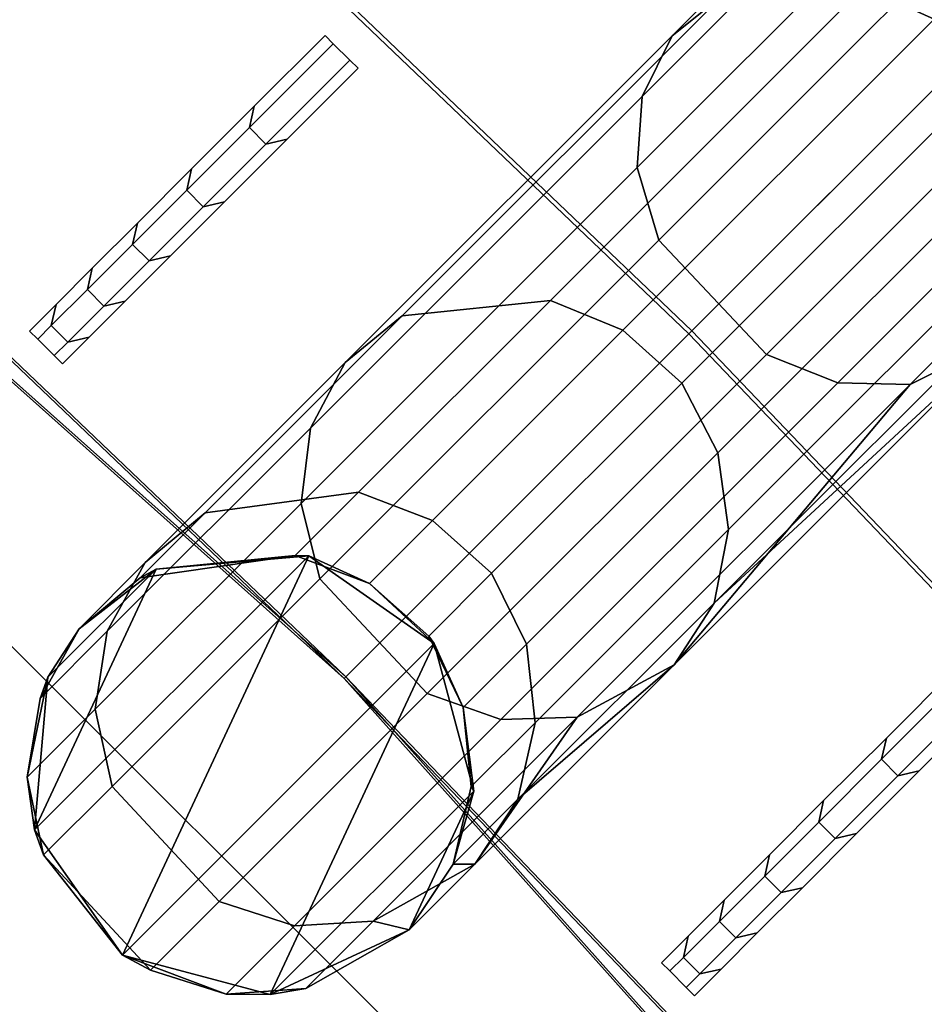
# Model space of a CAD drawing. Header units: inches. Extents: x 0 to 63.6, y -63.6 to 0.
# Tile 109 of 164: x 25.148 to 25.35, y -38.492 to -38.272. Entities that reach past the tile are written whole.
import ezdxf

# ---------------------------------------------------------------- set-up
doc = ezdxf.new("R2010")
doc.units = ezdxf.units.IN
doc.header["$LTSCALE"] = 0.03937
doc.header["$MEASUREMENT"] = 0
for name, color, linetype in [('A-FURN-3-ST', 151, 'Continuous'), ('A-FURN-3-ST-SEAM', 250, 'Continuous'), ('A-FURN-3-STITCH', 15, 'Continuous')]:
    doc.layers.add(name, color=color, linetype=linetype)

msp = doc.modelspace()

# ---------------------------------------------------------------- meshes
at = {"layer": 'A-FURN-3-ST'}
mesh = msp.add_polyface(dxfattribs=at)
corners = [(21.80814, -34.83417, 5), (43.03814, -17.43007, 5), (23.10391, -35.86267, 5), (25.77044, -37.86917, 17.96252), (27.1336, -38.88417, 18), (25.97176, -37.66786, 18), (24.56356, -36.71633, 17.96252), (24.75544, -36.50601, 18), (23.30516, -35.61996, 17.96252), (23.48721, -35.40107, 18), (21.99788, -34.58235, 17.96252), (22.16973, -34.35536, 18), (20.64447, -33.60568, 17.96252), (20.80574, -33.37106, 18), (20.49419, -33.82431, 17.85263), (21.83775, -34.79387, 17.85263), (23.13551, -35.82393, 17.85263), (24.38475, -36.91232, 17.85263), (25.58285, -38.05676, 17.85263), (26.72729, -39.25486, 17.85263), (26.92328, -39.07605, 17.96252), (20.36514, -34.01205, 17.67782), (21.70024, -34.97551, 17.67782), (22.98983, -35.99908, 17.67782), (24.2312, -37.08062, 17.67782), (25.42176, -38.21786, 17.67782), (21.5284, -35.2025, 17.1847), (20.71007, -34.64717, 16.9), (22.05432, -35.65611, 16.9), (22.80777, -36.21796, 17.1847), (23.34948, -36.72733, 16.9), (24.03931, -37.29094, 17.1847), (24.59269, -37.85844, 16.9), (25.22044, -38.41917, 17.1847), (25.78117, -39.04692, 16.9), (25.29815, -38.34146, 17.45), (24.11338, -37.20976, 17.45), (22.87804, -36.13347, 17.45), (21.59473, -35.11488, 17.45), (24.59269, -37.85844, 5.5), (23.34948, -36.72733, 5.5), (22.05432, -35.65611, 5.5), (20.71007, -34.64717, 5.5), (25.54749, -38.09212, 5), (26.54884, -39.41735, 5.03806), (25.41219, -38.22742, 5.03806), (24.35123, -36.94942, 5), (24.22226, -37.09077, 5.03806), (22.98155, -36.00978, 5.03806), (21.69265, -34.98672, 5.03806), (20.46666, -33.86606, 5), (21.52931, -35.20246, 5.30866), (22.80851, -36.21782, 5.30866), (24.03988, -37.29067, 5.30866), (25.22085, -38.41876, 5.30866), (25.78117, -39.04692, 5.5), (25.29749, -38.34212, 5.14645), (24.11293, -37.2106, 5.14645), (22.87782, -36.13449, 5.14645), (21.59474, -35.11605, 5.14645), (39.26764, -14.96578, 18)]
mesh.append_faces([[corners[k] for k in face] for face in [(0, 1, 2), (3, 4, 5), (3, 5, 6), (6, 5, 7), (6, 7, 8), (8, 7, 9), (8, 9, 10), (10, 9, 11), (10, 11, 12), (12, 11, 13), (12, 14, 15, 10), (10, 15, 16, 8), (8, 16, 17, 6), (6, 17, 18, 3), (3, 18, 19, 20), (14, 21, 22, 15), (15, 22, 23, 16), (16, 23, 24, 17), (17, 24, 25, 18), (26, 27, 28), (26, 28, 29), (29, 28, 30), (29, 30, 31), (31, 30, 32), (31, 32, 33), (33, 32, 34), (35, 25, 24, 36), (36, 24, 23, 37), (37, 23, 22, 38), (33, 35, 36, 31), (31, 36, 37, 29), (29, 37, 38, 26), (39, 34, 32), (39, 32, 40), (40, 32, 30), (40, 30, 41), (41, 30, 28), (41, 28, 42), (42, 28, 27), (43, 44, 45), (43, 45, 46), (46, 45, 47), (46, 47, 2), (2, 47, 48), (2, 48, 0), (0, 48, 49), (0, 49, 50), (42, 51, 41), (41, 51, 52), (41, 52, 40), (40, 52, 53), (40, 53, 39), (39, 53, 54), (39, 54, 55), (56, 54, 53, 57), (57, 53, 52, 58), (58, 52, 51, 59), (45, 56, 57, 47), (47, 57, 58, 48), (48, 58, 59, 49), (9, 60, 11)]])
mesh = msp.add_polyface(dxfattribs=at)
corners = [(62.10954, -52.23751, 5), (34.20965, -52.01859, 5), (33.64182, -50.46476, 5), (61.66545, -50.03904, 5), (33.00345, -48.93856, 5), (61.14356, -47.85773, 5), (32.29588, -47.44317, 5), (31.5206, -45.98175, 5), (60.54454, -45.69632, 5), (30.67924, -44.55735, 5), (59.86914, -43.55755, 5), (29.77355, -43.17295, 5), (28.80544, -41.83147, 5), (59.11821, -41.44412, 5), (27.77694, -40.53571, 5), (58.29271, -39.35868, 5), (26.69019, -39.28838, 5), (25.54749, -38.09212, 5), (57.39366, -37.30388, 5), (24.35123, -36.94942, 5), (23.10391, -35.86267, 5), (51.83822, -27.57852, 5), (53.08614, -29.44217, 5), (54.26709, -31.34896, 5), (34.50898, -51.91947, 17.96252), (34.77856, -51.82791, 18), (33.9362, -50.35182, 17.96252), (34.20131, -50.24802, 18), (33.29225, -48.81203, 17.96252), (33.55233, -48.6962, 18), (32.57849, -47.30335, 17.96252), (32.83298, -47.17573, 18), (32.34133, -47.42226, 17.85263), (33.04991, -48.91997, 17.85263), (33.68917, -50.44855, 17.85263), (34.25777, -52.00479, 17.85263), (32.8418, -49.01266, 17.67782), (33.47703, -50.53161, 17.67782), (34.04206, -52.07805, 17.67782), (32.58172, -49.12849, 17.1847), (33.02964, -50.27878, 16.9), (33.21193, -50.63541, 17.1847), (33.62299, -51.85132, 16.9), (33.77248, -52.1696, 17.1847), (33.87653, -52.13426, 17.45), (33.31425, -50.59534, 17.45), (32.68211, -49.08378, 17.45), (33.62299, -51.85132, 5.5), (33.02964, -50.27878, 5.5), (32.36279, -48.73596, 5.5), (34.02848, -52.08013, 5.03806), (33.46365, -50.53454, 5.03806), (32.82866, -49.01641, 5.03806), (32.58148, -49.12652, 5.30866), (33.21169, -50.63321, 5.30866), (33.77226, -52.16717, 5.30866), (33.87489, -52.13231, 5.14645), (33.31261, -50.59369, 5.14645), (32.68049, -49.08242, 5.14645), (61.07059, -50.16845, 18), (60.5537, -48.00828, 18), (59.96043, -45.86783, 18), (32.04478, -45.68979, 18), (31.18937, -44.24149, 18), (59.29152, -43.7498, 18), (30.26855, -42.83387, 18), (58.54782, -41.65686, 18), (29.28425, -41.46989, 18), (28.23854, -40.1524, 18), (57.73027, -39.59165, 18), (27.1336, -38.88417, 18), (25.97176, -37.66786, 18), (56.8399, -37.55677, 18), (24.75544, -36.50601, 18), (55.87783, -35.55479, 18), (23.48721, -35.40107, 18), (53.74354, -31.6596, 18), (52.57401, -29.7713, 18), (51.33816, -27.92572, 18)]
mesh.append_faces([[corners[k] for k in face] for face in [(0, 1, 2), (3, 2, 4), (5, 4, 6), (5, 6, 7), (8, 7, 9), (10, 9, 11), (10, 11, 12), (13, 12, 14), (15, 14, 16), (15, 16, 17), (18, 17, 19), (18, 19, 20), (20, 21, 22), (20, 22, 23), (24, 25, 26), (26, 25, 27), (26, 27, 28), (28, 27, 29), (28, 29, 30), (30, 29, 31), (30, 32, 33, 28), (28, 33, 34, 26), (26, 34, 35, 24), (33, 36, 37, 34), (34, 37, 38, 35), (39, 40, 41), (41, 40, 42), (41, 42, 43), (44, 38, 37, 45), (45, 37, 36, 46), (43, 44, 45, 41), (41, 45, 46, 39), (47, 42, 48), (48, 42, 40), (48, 40, 49), (1, 50, 2), (2, 50, 51), (2, 51, 4), (4, 51, 52), (4, 52, 6), (48, 53, 54), (48, 54, 47), (47, 54, 55), (56, 55, 54, 57), (57, 54, 53, 58), (50, 56, 57, 51), (51, 57, 58, 52), (27, 59, 29), (29, 60, 31), (31, 61, 62), (62, 61, 63), (63, 64, 65), (65, 66, 67), (67, 66, 68), (68, 69, 70), (70, 69, 71), (71, 72, 73), (73, 74, 75), (76, 77, 75), (75, 77, 78)]])
mesh = msp.add_polyface(dxfattribs=at)
corners = [(56.8399, -37.55677, 18), (57.09864, -37.43832, 17.96255), (56.13219, -35.42721, 17.96255), (55.87783, -35.55479, 18), (55.09493, -33.45168, 17.96255), (54.84528, -33.58824, 18), (53.98818, -31.51424, 17.96255), (53.74354, -31.6596, 18), (52.81332, -29.61732, 17.96255), (57.54689, -37.23319, 17.67812), (56.57285, -35.20625, 17.67812), (56.36924, -35.30832, 17.85277), (57.33978, -37.32795, 17.85277), (57.15155, -35.64703, 16.90085), (56.14506, -33.67936, 16.90085), (56.82754, -35.07876, 17.18538), (55.77742, -33.07867, 17.18538), (55.68086, -33.13134, 17.45049), (56.72916, -35.12794, 17.45049), (55.52744, -33.21517, 17.67812), (55.3276, -33.32443, 17.85277), (55.07085, -31.74783, 16.90085), (54.65694, -31.11714, 17.18538), (54.56232, -31.17323, 17.45049), (54.41199, -31.26247, 17.67812), (54.21616, -31.37878, 17.85277), (53.93022, -29.85477, 16.90085), (57.15943, -35.64319, 5.50038), (56.15281, -33.67525, 5.50038), (55.07845, -31.74345, 5.50038), (53.93766, -29.85012, 5.50038), (56.83519, -35.07508, 5.30892), (55.78493, -33.07471, 5.30892), (54.66429, -31.1129, 5.30892), (56.73832, -35.12365, 5.14658), (55.68985, -33.1267, 5.14658), (54.57112, -31.16824, 5.14658), (54.26709, -31.34896, 5), (54.43164, -31.25114, 5.0381), (55.37958, -33.29649, 5), (55.54751, -33.20458, 5.0381), (56.42221, -35.2823, 5), (56.5933, -35.19642, 5.0381), (57.39366, -37.30388, 5), (62.10954, -52.23751, 5), (33.64182, -50.46476, 5), (61.66545, -50.03904, 5), (33.00345, -48.93856, 5), (61.14356, -47.85773, 5), (31.5206, -45.98175, 5), (60.54454, -45.69632, 5), (30.67924, -44.55735, 5), (59.86914, -43.55755, 5), (28.80544, -41.83147, 5), (59.11821, -41.44412, 5), (27.77694, -40.53571, 5), (58.29271, -39.35868, 5), (25.54749, -38.09212, 5), (23.10391, -35.86267, 5), (34.77856, -51.82791, 18), (61.51044, -52.3456, 18), (34.20131, -50.24802, 18), (61.07059, -50.16845, 18), (33.55233, -48.6962, 18), (60.5537, -48.00828, 18), (32.83298, -47.17573, 18), (59.96043, -45.86783, 18), (31.18937, -44.24149, 18), (59.29152, -43.7498, 18), (30.26855, -42.83387, 18), (58.54782, -41.65686, 18), (28.23854, -40.1524, 18), (57.73027, -39.59165, 18), (25.97176, -37.66786, 18), (24.75544, -36.50601, 18), (23.48721, -35.40107, 18)]
mesh.append_faces([[corners[k] for k in face] for face in [(0, 1, 2), (0, 2, 3), (3, 2, 4), (3, 4, 5), (5, 4, 6), (5, 6, 7), (7, 6, 8), (9, 10, 11, 12), (12, 11, 2, 1), (13, 14, 15), (15, 14, 16), (15, 16, 17, 18), (18, 17, 19, 10), (10, 19, 20, 11), (11, 20, 4, 2), (14, 21, 16), (16, 21, 22), (16, 22, 23, 17), (17, 23, 24, 19), (19, 24, 25, 20), (20, 25, 6, 4), (21, 26, 22), (13, 27, 28), (13, 28, 14), (14, 28, 29), (14, 29, 21), (21, 29, 30), (27, 31, 28), (28, 31, 32), (28, 32, 29), (29, 32, 33), (31, 34, 35, 32), (32, 35, 36, 33), (37, 38, 39), (39, 38, 40), (39, 40, 41), (41, 40, 42), (41, 42, 43), (34, 42, 40, 35), (35, 40, 38, 36), (44, 45, 46), (46, 47, 48), (48, 49, 50), (50, 51, 52), (52, 53, 54), (54, 55, 56), (56, 57, 43), (37, 39, 58), (58, 39, 41), (58, 41, 43), (59, 60, 61), (61, 60, 62), (63, 62, 64), (65, 64, 66), (67, 66, 68), (69, 68, 70), (71, 70, 72), (73, 72, 0), (74, 0, 3), (75, 3, 5), (75, 5, 7)]])
mesh = msp.add_polyface(dxfattribs=at)
corners = [(30.03393, -42.99514, 17.96252), (31.18937, -44.24149, 18), (30.26855, -42.83387, 18), (29.05726, -41.64173, 17.96252), (29.28425, -41.46989, 18), (28.01965, -40.33445, 17.96252), (28.23854, -40.1524, 18), (26.92328, -39.07605, 17.96252), (27.1336, -38.88417, 18), (25.77044, -37.86917, 17.96252), (26.72729, -39.25486, 17.85263), (27.81568, -40.5041, 17.85263), (28.84574, -41.80186, 17.85263), (29.8153, -43.14542, 17.85263), (25.58285, -38.05676, 17.85263), (25.42176, -38.21786, 17.67782), (26.55899, -39.40841, 17.67782), (27.64053, -40.64978, 17.67782), (28.6641, -41.93937, 17.67782), (29.62756, -43.27447, 17.67782), (25.22044, -38.41917, 17.1847), (25.78117, -39.04692, 16.9), (26.34867, -39.6003, 17.1847), (26.91228, -40.29013, 16.9), (27.42165, -40.83184, 17.1847), (27.9835, -41.58529, 16.9), (28.43711, -42.11121, 17.1847), (28.99244, -42.92954, 16.9), (29.39294, -43.43574, 17.1847), (29.4835, -43.37349, 17.45), (28.52473, -42.04488, 17.45), (27.50614, -40.76157, 17.45), (26.42986, -39.52623, 17.45), (25.29815, -38.34146, 17.45), (28.99244, -42.92954, 5.5), (29.93687, -44.31987, 16.9), (27.9835, -41.58529, 5.5), (26.91228, -40.29013, 5.5), (25.78117, -39.04692, 5.5), (24.59269, -37.85844, 5.5), (29.77355, -43.17295, 5), (29.61587, -43.28134, 5.03806), (28.80544, -41.83147, 5), (28.65289, -41.94696, 5.03806), (27.77694, -40.53571, 5), (27.62983, -40.65806, 5.03806), (26.69019, -39.28838, 5), (26.54884, -39.41735, 5.03806), (25.54749, -38.09212, 5), (25.22085, -38.41876, 5.30866), (26.34894, -39.59973, 5.30866), (27.42179, -40.8311, 5.30866), (28.43715, -42.1103, 5.30866), (29.39288, -43.43463, 5.30866), (29.93687, -44.31987, 5.5), (29.4822, -43.37323, 5.14645), (28.52356, -42.04487, 5.14645), (27.50512, -40.76179, 5.14645), (26.42901, -39.52668, 5.14645), (25.29749, -38.34212, 5.14645), (25.41219, -38.22742, 5.03806)]
mesh.append_faces([[corners[k] for k in face] for face in [(0, 1, 2), (0, 2, 3), (3, 2, 4), (3, 4, 5), (5, 4, 6), (5, 6, 7), (7, 6, 8), (7, 8, 9), (7, 10, 11, 5), (5, 11, 12, 3), (3, 12, 13, 0), (14, 15, 16, 10), (10, 16, 17, 11), (11, 17, 18, 12), (12, 18, 19, 13), (20, 21, 22), (22, 21, 23), (22, 23, 24), (24, 23, 25), (24, 25, 26), (26, 25, 27), (26, 27, 28), (29, 19, 18, 30), (30, 18, 17, 31), (31, 17, 16, 32), (32, 16, 15, 33), (28, 29, 30, 26), (26, 30, 31, 24), (24, 31, 32, 22), (22, 32, 33, 20), (34, 35, 27), (34, 27, 36), (36, 27, 25), (36, 25, 37), (37, 25, 23), (37, 23, 38), (38, 23, 21), (38, 21, 39), (40, 41, 42), (42, 41, 43), (42, 43, 44), (44, 43, 45), (44, 45, 46), (46, 45, 47), (46, 47, 48), (38, 49, 50), (38, 50, 37), (37, 50, 51), (37, 51, 36), (36, 51, 52), (36, 52, 34), (34, 52, 53), (34, 53, 54), (55, 53, 52, 56), (56, 52, 51, 57), (57, 51, 50, 58), (58, 50, 49, 59), (41, 55, 56, 43), (43, 56, 57, 45), (45, 57, 58, 47), (47, 58, 59, 60)]])
at = {"layer": 'A-FURN-3-ST-SEAM'}
mesh = msp.add_polyface(dxfattribs=at)
corners = [(25.46268, -38.24764, 17.67775), (25.44484, -38.2555, 17.6957), (25.36688, -38.34344, 17.51285), (25.34689, -38.35344, 17.52708), (25.29419, -38.41613, 17.32092), (25.21503, -38.39689, 17.33846), (25.23898, -38.42254, 17.33896), (25.31479, -38.34673, 17.53912), (25.29076, -38.32117, 17.5384), (25.41462, -38.2469, 17.71098), (25.39047, -38.22146, 17.71006), (25.38478, -38.20608, 17.70322), (25.28591, -38.30495, 17.53301), (25.21082, -38.38003, 17.33476), (25.22071, -38.34856, 17.32265), (25.21292, -38.36321, 17.32922), (25.28705, -38.28908, 17.52494), (25.2937, -38.27557, 17.51537), (25.38466, -38.19147, 17.69298), (25.38982, -38.17945, 17.68084), (25.3998, -38.17172, 17.66832), (25.30523, -38.2663, 17.5055), (25.2334, -38.33812, 17.31587), (25.2612, -38.4115, 17.10413), (25.2534, -38.39565, 17.10301), (25.29591, -38.35314, 17.30196), (25.30395, -38.36875, 17.30418), (25.36534, -38.28372, 17.48525), (25.37375, -38.29894, 17.48848), (25.45675, -38.19231, 17.64262), (25.46567, -38.20703, 17.64672), (25.46979, -38.22241, 17.65468), (25.37689, -38.3153, 17.49475), (25.30634, -38.38585, 17.30849), (25.30309, -38.40235, 17.31427), (25.37464, -38.3308, 17.50317), (25.46885, -38.23659, 17.66537), (25.44373, -38.18032, 17.64335), (25.35223, -38.27182, 17.48582), (25.28274, -38.34131, 17.30235), (25.24019, -38.38386, 17.1032), (25.42864, -38.17255, 17.64853), (25.3365, -38.26469, 17.4899), (25.26653, -38.33467, 17.30516), (25.22368, -38.37752, 17.10462), (25.42984, -38.25396, 17.70522), (25.33072, -38.35308, 17.53458)]
mesh.append_faces([[corners[k] for k in face] for face in [(0, 1, 2), (2, 1, 3), (2, 3, 4), (5, 6, 7, 8), (8, 7, 9, 10), (10, 11, 12, 8), (8, 12, 13, 5), (14, 15, 16, 17), (17, 16, 18, 19), (19, 20, 21, 17), (17, 21, 22, 14), (23, 24, 25, 26), (26, 25, 27, 28), (28, 27, 29, 30), (30, 31, 32, 28), (28, 32, 33, 26), (4, 34, 2), (2, 34, 35), (2, 35, 0), (0, 35, 36), (37, 29, 27, 38), (38, 27, 25, 39), (39, 25, 24, 40), (31, 36, 35, 32), (32, 35, 34, 33), (41, 37, 38, 42), (42, 38, 39, 43), (43, 39, 40, 44), (20, 41, 42, 21), (21, 42, 43, 22), (11, 18, 16, 12), (12, 16, 15, 13), (45, 9, 7, 46), (1, 45, 46, 3)]])
mesh = msp.add_polyface(dxfattribs=at)
corners = [(25.21503, -38.39689, 17.33846), (25.21082, -38.38003, 17.33476), (25.16484, -38.42601, 17.11957), (25.16866, -38.44327, 17.12144), (25.15428, -38.41888, 5.5), (25.14964, -38.44122, 11.2), (25.15252, -38.42362, 11.2), (25.16123, -38.40804, 11.2), (25.15252, -38.42362, 14.05), (25.16123, -38.40804, 14.05), (25.15252, -38.42362, 16.9), (25.16123, -38.40804, 16.9), (25.16753, -38.40861, 17.11677), (25.17601, -38.39326, 17.11345), (25.21292, -38.36321, 17.32922), (25.22071, -38.34856, 17.32265), (25.2334, -38.33812, 17.31587), (25.18942, -38.38211, 17.11003), (25.17488, -38.39665, 16.9), (25.17488, -38.39665, 14.05), (25.17488, -38.39665, 11.2), (25.17847, -38.3947, 5.5), (25.20951, -38.39168, 11.2), (25.21254, -38.39172, 5.5), (25.22612, -38.39793, 11.2), (25.24055, -38.41134, 5.5), (25.23935, -38.40971, 11.2), (25.22612, -38.39793, 16.9), (25.23935, -38.40971, 16.9), (25.23935, -38.40971, 14.05), (25.22612, -38.39793, 14.05), (25.22368, -38.37752, 17.10462), (25.24019, -38.38386, 17.1032), (25.20951, -38.39168, 16.9), (25.20951, -38.39168, 14.05), (25.26653, -38.33467, 17.30516), (25.14964, -38.44122, 16.9), (25.14964, -38.44122, 14.05), (25.17092, -38.48097, 5.5), (25.1513, -38.45296, 5.5)]
mesh.append_faces([[corners[k] for k in face] for face in [(0, 1, 2, 3), (4, 5, 6), (4, 6, 7), (7, 6, 8, 9), (9, 8, 10, 11), (11, 10, 12, 13), (13, 12, 14, 15), (15, 16, 17, 13), (13, 17, 18, 11), (11, 18, 19, 9), (9, 19, 20, 7), (7, 20, 21), (21, 20, 22), (21, 22, 23), (23, 22, 24), (23, 24, 25), (25, 24, 26), (21, 4, 7), (27, 28, 29, 30), (30, 29, 26, 24), (31, 32, 27, 33), (33, 27, 30, 34), (34, 30, 24, 22), (16, 35, 31, 17), (17, 31, 33, 18), (18, 33, 34, 19), (19, 34, 22, 20), (1, 14, 12, 2), (2, 12, 10, 36), (37, 8, 6, 5)]])
mesh.append_faces([[corners[k] for k in face] for face in [(21, 39, 4)]], dxfattribs={"vtx0": -1})
mesh.append_faces([[corners[k] for k in face] for face in [(25, 38, 23), (23, 39, 21)]], dxfattribs={"vtx0": -1, "vtx1": -1})
mesh = msp.add_polyface(dxfattribs=at)
corners = [(25.29419, -38.41613, 17.32092), (25.34689, -38.35344, 17.52708), (25.27251, -38.42782, 17.33069), (25.24966, -38.46066, 17.11255), (25.22696, -38.47337, 17.11752), (25.23495, -38.47537, 16.9), (25.24055, -38.41134, 5.5), (25.23935, -38.40971, 11.2), (25.24707, -38.42563, 11.2), (25.23935, -38.40971, 14.05), (25.24707, -38.42563, 14.05), (25.23935, -38.40971, 16.9), (25.24707, -38.42563, 16.9), (25.2534, -38.39565, 17.10301), (25.2612, -38.4115, 17.10413), (25.30395, -38.36875, 17.30418), (25.30634, -38.38585, 17.30849), (25.26314, -38.42906, 17.1063), (25.24886, -38.44334, 16.9), (25.24886, -38.44334, 14.05), (25.24886, -38.44334, 11.2), (25.24941, -38.44437, 5.5), (25.24479, -38.46065, 11.2), (25.23495, -38.47537, 5.5), (25.23495, -38.47537, 11.2), (25.23495, -38.47537, 14.05), (25.24479, -38.46065, 14.05), (25.24479, -38.46065, 16.9), (25.25927, -38.44616, 17.10922), (25.30309, -38.40235, 17.31427), (25.24019, -38.38386, 17.1032), (25.22612, -38.39793, 16.9), (25.33072, -38.35308, 17.53458), (25.31479, -38.34673, 17.53912), (25.23898, -38.42254, 17.33896), (25.25545, -38.42835, 17.33584), (25.20935, -38.47445, 17.12012)]
mesh.append_faces([[corners[k] for k in face] for face in [(0, 1, 2), (0, 2, 3), (3, 2, 4), (3, 4, 5), (6, 7, 8), (8, 7, 9, 10), (10, 9, 11, 12), (12, 11, 13, 14), (15, 16, 17, 14), (14, 17, 18, 12), (12, 18, 19, 10), (10, 19, 20, 8), (8, 20, 21), (21, 20, 22), (21, 22, 23), (23, 22, 24), (24, 22, 25), (25, 22, 26), (25, 26, 5), (5, 26, 27), (5, 27, 3), (3, 27, 28), (3, 28, 0), (0, 28, 29), (21, 6, 8), (30, 13, 11, 31), (16, 29, 28, 17), (17, 28, 27, 18), (18, 27, 26, 19), (19, 26, 22, 20), (32, 33, 34, 35), (1, 32, 35, 2), (2, 35, 36, 4)]])
mesh = msp.add_polyface(dxfattribs=at)
corners = [(25.23495, -38.47537, 16.9), (25.22696, -38.47337, 17.11752), (25.2119, -38.48843, 16.9), (25.23495, -38.47537, 14.05), (25.2119, -38.48843, 14.05), (25.23495, -38.47537, 11.2), (25.2119, -38.48843, 11.2), (25.23495, -38.47537, 5.5), (25.20395, -38.48982, 5.5), (25.19411, -38.48969, 11.2), (25.17092, -38.48097, 5.5), (25.17721, -38.48432, 11.2), (25.15333, -38.4586, 11.2), (25.17721, -38.48432, 14.05), (25.15333, -38.4586, 14.05), (25.17721, -38.48432, 16.9), (25.15333, -38.4586, 16.9), (25.19256, -38.46897, 17.12169), (25.16866, -38.44327, 17.12144), (25.23898, -38.42254, 17.33896), (25.21503, -38.39689, 17.33846), (25.16484, -38.42601, 17.11957), (25.14964, -38.44122, 16.9), (25.14964, -38.44122, 14.05), (25.14964, -38.44122, 11.2), (25.1513, -38.45296, 5.5), (25.15428, -38.41888, 5.5), (25.15252, -38.42362, 16.9), (25.15252, -38.42362, 14.05), (25.25545, -38.42835, 17.33584), (25.20935, -38.47445, 17.12012), (25.19411, -38.48969, 16.9), (25.19411, -38.48969, 14.05), (25.24941, -38.44437, 5.5), (25.24055, -38.41134, 5.5), (25.21254, -38.39172, 5.5)]
mesh.append_faces([[corners[k] for k in face] for face in [(0, 1, 2), (0, 2, 3), (3, 2, 4), (3, 4, 5), (5, 4, 6), (5, 6, 7), (7, 6, 8), (8, 6, 9), (8, 9, 10), (10, 9, 11), (10, 11, 12), (12, 11, 13, 14), (14, 13, 15, 16), (16, 15, 17, 18), (18, 17, 19, 20), (18, 21, 22, 16), (16, 22, 23, 14), (14, 23, 24, 12), (12, 24, 25), (25, 24, 26), (25, 10, 12), (22, 27, 28, 23), (29, 19, 17, 30), (30, 17, 15, 31), (31, 15, 13, 32), (32, 13, 11, 9), (1, 30, 31, 2), (2, 31, 32, 4), (4, 32, 9, 6)]])
mesh.append_faces([[corners[k] for k in face] for face in [(33, 8, 34)]], dxfattribs={"vtx0": -1, "vtx1": -1})
mesh.append_faces([[corners[k] for k in face] for face in [(34, 8, 10), (35, 10, 25)]], dxfattribs={"vtx0": -1, "vtx2": -1})
mesh.append_faces([[corners[k] for k in face] for face in [(7, 8, 33)]], dxfattribs={"vtx1": -1})
at = {"layer": 'A-FURN-3-STITCH'}
mesh = msp.add_polymesh((7, 4), dxfattribs=at)
for k, corner in enumerate([(25.15015, -38.34151, 17.23487), (25.15201, -38.34333, 17.23486), (25.15569, -38.34701, 17.23486), (25.15752, -38.34887, 17.23487), (25.15611, -38.33555, 17.27306), (25.15503, -38.34031, 17.27487), (25.15872, -38.34399, 17.27487), (25.16348, -38.34291, 17.27306), (25.16417, -38.32749, 17.31046), (25.16309, -38.33225, 17.31227), (25.16678, -38.33593, 17.31227), (25.17154, -38.33485, 17.31046), (25.17428, -38.31738, 17.34685), (25.1732, -38.32214, 17.34867), (25.17688, -38.32582, 17.34867), (25.18165, -38.32474, 17.34685), (25.18638, -38.30528, 17.38202), (25.1853, -38.31004, 17.38383), (25.18898, -38.31372, 17.38383), (25.19374, -38.31264, 17.38202), (25.20039, -38.29127, 17.41573), (25.19931, -38.29603, 17.41754), (25.20299, -38.29972, 17.41754), (25.20775, -38.29864, 17.41573), (25.21622, -38.27544, 17.44778), (25.21803, -38.27731, 17.4478), (25.22171, -38.28099, 17.4478), (25.22358, -38.2828, 17.44778)]):
    mesh.set_mesh_vertex(divmod(k, 4), corner)
mesh = msp.add_polymesh((7, 4), dxfattribs=at)
for k, corner in enumerate([(25.29135, -38.4827, 17.23487), (25.2932, -38.48452, 17.23486), (25.29689, -38.48821, 17.23486), (25.29871, -38.49007, 17.23487), (25.29731, -38.47674, 17.27306), (25.29623, -38.4815, 17.27487), (25.29991, -38.48518, 17.27487), (25.30467, -38.4841, 17.27306), (25.30537, -38.46868, 17.31046), (25.30429, -38.47344, 17.31227), (25.30797, -38.47712, 17.31227), (25.31273, -38.47604, 17.31046), (25.31548, -38.45857, 17.34685), (25.3144, -38.46333, 17.34867), (25.31808, -38.46701, 17.34867), (25.32284, -38.46594, 17.34685), (25.32757, -38.44647, 17.38202), (25.32649, -38.45124, 17.38383), (25.33017, -38.45492, 17.38383), (25.33494, -38.45384, 17.38202), (25.34158, -38.43247, 17.41573), (25.3405, -38.43723, 17.41754), (25.34418, -38.44091, 17.41754), (25.34894, -38.43983, 17.41573), (25.35741, -38.41663, 17.44778), (25.35922, -38.41851, 17.4478), (25.3629, -38.42219, 17.4478), (25.36478, -38.424, 17.44778)]):
    mesh.set_mesh_vertex(divmod(k, 4), corner)

doc.saveas('drawing.dxf')
